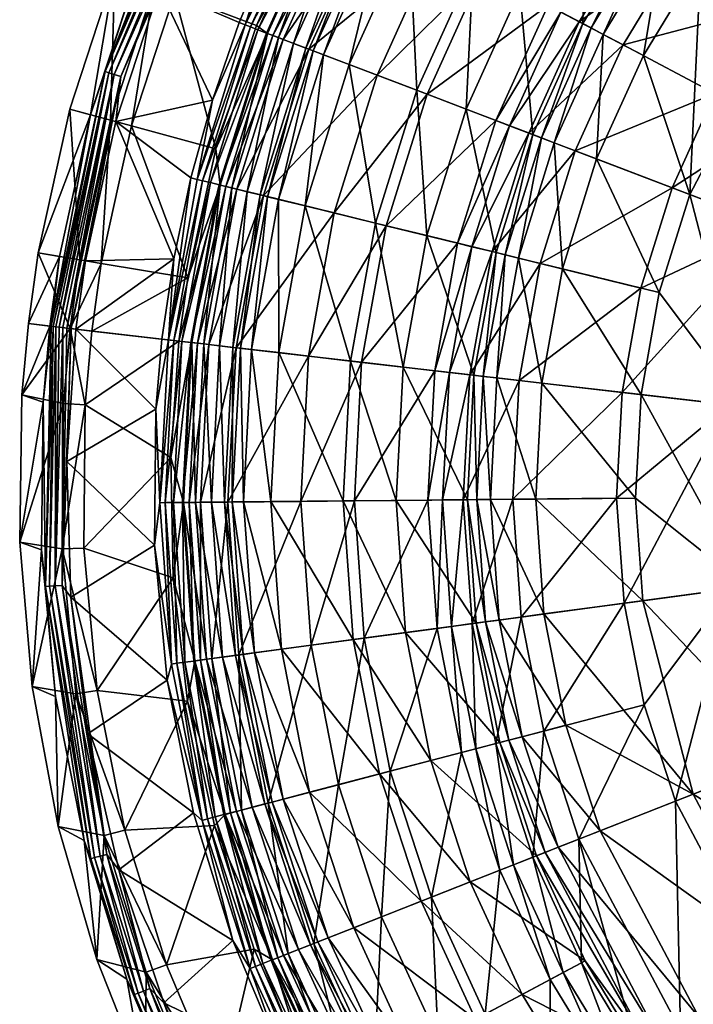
# Model space of a CAD drawing. Header units: centimetres. Extents: x 0 to 20, y -10.6 to 52.4.
# Tile 2 of 256: x 0 to 4.7, y -4.2 to 2.6. Entities that reach past the tile are written whole.
import ezdxf

# ---------------------------------------------------------------- set-up
doc = ezdxf.new("R2010")
doc.units = ezdxf.units.CM
doc.layers.add('2563', color=7, linetype='Continuous', true_color=0xe59ad7)

msp = doc.modelspace()

# ---------------------------------------------------------------- meshes
at = {"layer": '2563', "color": 254, "true_color": 0xcad1ee}
mesh = msp.add_polyface(dxfattribs=at)
corners = [(6.0522, 3.7219, 36.7488), (4.5843, 3.1276, 36.3511), (5.1745, 2.7192, 36.7488), (5.5693, 4.2529, 36.3511), (4.3031, 3.3221, 36.1168), (4.7967, 3.954, 36.1168), (5.3393, 4.5059, 36.1168), (4.6891, 4.0486, 35.9748), (5.2429, 4.6119, 35.9748), (4.1853, 3.4037, 35.9748), (4.6129, 4.1156, 35.8012), (5.1746, 4.6869, 35.8012), (4.1019, 3.4614, 35.8012), (3.6583, 2.7306, 35.8012), (6.3852, 5.5753, 35.8012), (4.8324, 5.0633, 34.2367), (4.2308, 4.4514, 34.2367), (3.9527, 4.6958, 32.653), (4.5833, 5.3372, 32.653), (3.6835, 3.7508, 34.2367), (3.379, 3.9614, 32.653), (3.5744, 5.0283, 29.4426), (4.3172, 5.6298, 27.787), (3.7973, 4.8324, 29.3983), (3.6556, 4.9569, 27.787), (4.4441, 5.4902, 29.3983), (4.1731, 4.5021, 32.5907), (4.7807, 5.12, 32.5907), (3.6204, 3.7945, 32.5907), (4.4476, 4.2609, 34.1548), (5.0265, 4.8497, 34.1548), (4.8179, 3.9354, 35.6767), (5.3583, 4.4849, 35.6767), (4.3792, 3.2695, 35.7893), (5.4015, 4.4375, 35.7893), (4.3264, 3.306, 35.6767), (3.9209, 3.5866, 34.1548), (3.8996, 2.6031, 35.6767), (4.4574, 3.2154, 35.8827), (5.4655, 4.3671, 35.8827), (4.7147, 3.0374, 36.0964), (5.676, 4.1356, 36.0964), (5.2821, 2.6448, 36.4788)]
mesh.append_faces([[corners[k] for k in face] for face in [(0, 1, 2), (1, 0, 3), (3, 4, 1), (3, 5, 4), (6, 7, 5), (7, 6, 8), (5, 9, 4), (9, 5, 7), (5, 3, 6), (8, 10, 7), (10, 8, 11), (7, 12, 9), (12, 7, 10), (13, 9, 12), (14, 15, 11), (11, 16, 10), (16, 11, 15), (15, 17, 16), (17, 15, 18), (10, 19, 12), (19, 10, 16), (20, 16, 17), (18, 21, 17), (22, 23, 24), (25, 26, 23), (26, 25, 27), (28, 23, 26), (27, 29, 26), (29, 27, 30), (30, 31, 29), (31, 30, 32), (33, 31, 32), (33, 32, 34), (29, 35, 36), (35, 29, 31), (31, 33, 35), (26, 36, 28), (36, 26, 29), (37, 36, 35), (34, 38, 33), (38, 34, 39), (39, 40, 38), (40, 39, 41), (41, 42, 40)]], dxfattribs={"color": 254})
mesh = msp.add_polyface(dxfattribs=at)
corners = [(1.9794, 3.6174, 26.274), (2.0193, 3.5963, 26.3006), (2.5776, 4.5159, 26.3006), (1.7344, 3.1169, 26.274), (2.9649, 4.248, 29.4426), (2.2681, 3.4649, 27.8247), (2.4357, 3.3764, 29.4426), (2.809, 4.3558, 27.8247), (2.1991, 3.5014, 27.0169), (2.7448, 4.4002, 27.0169), (1.7557, 2.5215, 27.0169), (2.1573, 3.5234, 26.614), (1.7115, 2.5383, 26.614), (2.7059, 4.4271, 26.614), (2.1024, 3.5524, 26.4172), (2.6548, 4.4625, 26.4172), (2.0526, 3.5788, 26.3341), (2.6085, 4.4945, 26.3341), (1.6535, 2.5604, 26.4172), (1.6008, 2.5805, 26.3341), (1.5657, 2.5939, 26.3006), (2.4178, 4.1408, 25.9981), (2.1642, 3.5198, 26.049), (1.9884, 3.3759, 25.9981), (2.7123, 4.4227, 26.049), (2.237, 3.4814, 26.1181), (2.78, 4.3759, 26.1181), (2.3347, 3.4298, 26.2719), (2.8708, 4.313, 26.2719), (1.7957, 2.5063, 26.1181), (2.4155, 3.3871, 26.5446), (2.946, 4.261, 26.5446), (2.4628, 3.3621, 26.9831), (2.99, 4.2306, 26.9831), (2.5313, 3.3259, 27.787), (3.0538, 4.1865, 27.787), (2.6982, 3.2378, 29.3983), (1.1946, 3.7966, 25.8274), (0.5966, 2.2716, 25.8682), (1.3302, 4.03, 25.8682), (1.4313, 3.9758, 26.0089), (1.3495, 3.7012, 26.0367), (1.8107, 4.522, 26.0367), (0.7063, 2.2379, 26.0089), (1.3547, 4.0169, 25.922), (0.6232, 2.2634, 25.922), (1.389, 3.9985, 25.97), (0.6604, 2.252, 25.97), (1.7344, 3.1169, 26.274), (1.3495, 3.7012, 26.0367), (0.9733, 2.847, 26.0367), (1.9794, 3.6174, 26.274), (1.8107, 4.522, 26.0367), (1.1946, 3.7966, 25.8274), (0.6646, 2.9655, 25.201), (0.804, 2.912, 25.8274), (1.061, 3.8636, 25.201), (1.3121, 3.7131, 25.1314), (0.6646, 2.9655, 25.201), (1.061, 3.8636, 25.201), (0.937, 2.8609, 25.1314), (2.4178, 4.1408, 25.9981), (1.0765, 2.8074, 25.7578), (1.9043, 4.4632, 25.7578), (1.9884, 3.3759, 25.9981), (1.3121, 3.7131, 25.1314), (1.9043, 4.4632, 25.7578), (1.0765, 2.8074, 25.7578)]
mesh.append_faces([[corners[k] for k in face] for face in [(0, 1, 2), (3, 1, 0), (4, 5, 6), (5, 4, 7), (7, 8, 5), (8, 7, 9), (10, 5, 8), (9, 11, 8), (12, 8, 11), (13, 14, 11), (15, 16, 14), (17, 1, 16), (18, 11, 14), (19, 14, 16), (20, 16, 1), (21, 22, 23), (21, 24, 22), (24, 25, 22), (26, 27, 25), (27, 26, 28), (29, 22, 25), (28, 30, 27), (30, 28, 31), (31, 32, 30), (32, 31, 33), (33, 34, 32), (35, 36, 34), (37, 38, 39), (40, 41, 42), (43, 41, 40), (38, 44, 39), (45, 46, 44), (47, 40, 46), (48, 49, 50), (51, 49, 48), (51, 52, 49), (53, 54, 55), (53, 56, 54), (57, 58, 59), (60, 58, 57), (61, 62, 63), (64, 62, 61), (65, 66, 67)]], dxfattribs={"color": 254})
mesh = msp.add_polyface(dxfattribs=at)
corners = [(1.7344, 3.1169, 26.274), (1.5657, 2.5939, 26.3006), (2.0193, 3.5963, 26.3006), (1.5235, 2.6099, 26.274), (1.3383, 2.074, 26.274), (1.2333, 1.5272, 26.3006), (2.1573, 3.5234, 26.614), (1.6535, 2.5604, 26.4172), (1.7115, 2.5383, 26.614), (2.1024, 3.5524, 26.4172), (1.6008, 2.5805, 26.3341), (2.0526, 3.5788, 26.3341), (1.5066, 1.4602, 27.8247), (2.0058, 2.4262, 29.4426), (1.8286, 2.4937, 27.8247), (1.4308, 1.4788, 27.0169), (1.7557, 2.5215, 27.0169), (1.3849, 1.49, 26.614), (1.3246, 1.5048, 26.4172), (1.2699, 1.5182, 26.3341), (1.3633, 1.7375, 25.9981), (1.7188, 2.5356, 26.049), (1.3925, 1.4882, 26.049), (1.6425, 2.59, 25.9981), (2.1642, 3.5198, 26.049), (1.4724, 1.4686, 26.1181), (1.7957, 2.5063, 26.1181), (1.5797, 1.4424, 26.2719), (1.8989, 2.4669, 26.2719), (1.6685, 1.4206, 26.5446), (1.9844, 2.4344, 26.5446), (0.804, 2.912, 25.8274), (0.5966, 2.2716, 25.8682), (1.1946, 3.7966, 25.8274), (0.4968, 1.974, 25.8274), (0.7063, 2.2379, 26.0089), (0.9733, 2.847, 26.0367), (1.3495, 3.7012, 26.0367), (0.6717, 1.9262, 26.0367), (1.3547, 4.0169, 25.922), (0.6232, 2.2634, 25.922), (1.389, 3.9985, 25.97), (0.6604, 2.252, 25.97), (1.4313, 3.9758, 26.0089), (1.3383, 2.074, 26.274), (0.6717, 1.9262, 26.0367), (1.1895, 1.5379, 26.274), (0.9733, 2.847, 26.0367), (1.5235, 2.6099, 26.274), (1.7344, 3.1169, 26.274), (0.4968, 1.974, 25.8274), (0.6646, 2.9655, 25.201), (0.3527, 2.0133, 25.201), (0.804, 2.912, 25.8274), (0.6342, 1.9365, 25.1314), (0.6646, 2.9655, 25.201), (0.937, 2.8609, 25.1314), (0.3527, 2.0133, 25.201), (1.6425, 2.59, 25.9981), (1.0765, 2.8074, 25.7578), (1.9884, 3.3759, 25.9981), (1.3633, 1.7375, 25.9981), (0.7783, 1.8971, 25.7578), (0.937, 2.8609, 25.1314), (0.7783, 1.8971, 25.7578), (0.6342, 1.9365, 25.1314), (1.0765, 2.8074, 25.7578), (1.3121, 3.7131, 25.1314)]
mesh.append_faces([[corners[k] for k in face] for face in [(0, 1, 2), (3, 1, 0), (4, 1, 3), (4, 5, 1), (6, 7, 8), (9, 10, 7), (11, 1, 10), (12, 13, 14), (15, 14, 16), (17, 16, 8), (8, 18, 17), (18, 8, 7), (7, 19, 18), (19, 7, 10), (10, 5, 19), (5, 10, 1), (20, 21, 22), (23, 21, 20), (23, 24, 21), (21, 25, 22), (25, 21, 26), (27, 26, 28), (29, 28, 30), (31, 32, 33), (34, 32, 31), (35, 36, 37), (35, 38, 36), (39, 32, 40), (41, 40, 42), (43, 42, 35), (44, 45, 46), (44, 47, 45), (48, 47, 44), (49, 47, 48), (50, 51, 52), (53, 51, 50), (54, 55, 56), (54, 57, 55), (58, 59, 60), (61, 59, 58), (61, 62, 59), (63, 64, 65), (63, 66, 64), (67, 66, 63)]], dxfattribs={"color": 254})
mesh = msp.add_polyface(dxfattribs=at)
corners = [(5.7863, 2.296, 37.0728), (4.5167, 1.4697, 36.7488), (5.2118, 1.2049, 37.0728), (4.8116, 2.1214, 36.7488), (5.1745, 2.7192, 36.7488), (4.177, 2.4566, 36.3511), (4.5843, 3.1276, 36.3511), (3.846, 1.7252, 36.3511), (3.8746, 2.6163, 36.1168), (4.3031, 3.3221, 36.1168), (3.7479, 2.6833, 35.9748), (4.1853, 3.4037, 35.9748), (3.5264, 1.8469, 36.1168), (3.6583, 2.7306, 35.8012), (3.3925, 1.8979, 35.9748), (3.2978, 1.934, 35.8012), (3.2713, 1.0282, 36.1168), (3.1322, 1.0623, 35.9748), (4.1019, 3.4614, 35.8012), (3.2084, 2.9682, 34.2367), (3.9209, 3.5866, 34.1548), (3.8996, 2.6031, 35.6767), (3.4637, 2.8334, 34.1548), (3.5529, 1.8369, 35.6767), (3.0921, 2.0124, 34.1548), (4.3264, 3.306, 35.6767), (3.9564, 2.5731, 35.7893), (4.3792, 3.2695, 35.7893), (4.0405, 2.5287, 35.8827), (4.4574, 3.2154, 35.8827), (4.3172, 2.3826, 36.0964), (4.7147, 3.0374, 36.0964), (4.6389, 1.4231, 36.4788), (5.2821, 2.6448, 36.4788), (3.9941, 1.6688, 36.0964), (3.7018, 1.7801, 35.8827), (3.6129, 1.814, 35.7893), (5.3132, 1.1663, 36.7931), (5.8755, 2.2343, 36.7931), (3.3612, 1.0062, 35.7893), (3.4536, 0.9836, 35.8827), (3.7574, 0.9092, 36.0964)]
mesh.append_faces([[corners[k] for k in face] for face in [(0, 1, 2), (0, 3, 1), (4, 5, 3), (5, 4, 6), (3, 7, 1), (7, 3, 5), (3, 0, 4), (6, 8, 5), (8, 6, 9), (9, 10, 8), (10, 9, 11), (5, 12, 7), (12, 5, 8), (11, 13, 10), (8, 14, 12), (14, 8, 10), (10, 15, 14), (15, 10, 13), (16, 7, 12), (17, 12, 14), (18, 19, 13), (20, 21, 22), (22, 23, 24), (23, 22, 21), (25, 26, 21), (26, 25, 27), (27, 28, 26), (28, 27, 29), (29, 30, 28), (30, 29, 31), (32, 30, 31), (32, 31, 33), (28, 34, 35), (34, 28, 30), (30, 32, 34), (21, 36, 23), (36, 21, 26), (26, 35, 36), (35, 26, 28), (33, 37, 32), (37, 33, 38), (39, 23, 36), (40, 36, 35), (41, 35, 34)]], dxfattribs={"color": 254})
mesh = msp.add_polyface(dxfattribs=at)
corners = [(3.0337, 1.0864, 35.8012), (3.3925, 1.8979, 35.9748), (3.2978, 1.934, 35.8012), (3.6583, 2.7306, 35.8012), (2.8224, 2.1151, 34.2367), (3.2084, 2.9682, 34.2367), (2.4764, 2.2469, 32.653), (2.8811, 3.1411, 32.653), (2.5395, 1.2074, 34.2367), (2.1799, 1.2954, 32.653), (2.0058, 2.4262, 29.4426), (2.4357, 3.3764, 29.4426), (1.8286, 2.4937, 27.8247), (2.2681, 3.4649, 27.8247), (1.7557, 2.5215, 27.0169), (2.1991, 3.5014, 27.0169), (1.7115, 2.5383, 26.614), (1.6907, 1.4152, 29.4426), (1.9884, 3.3759, 25.9981), (2.1642, 3.5198, 26.049), (1.6425, 2.59, 25.9981), (1.7957, 2.5063, 26.1181), (1.7188, 2.5356, 26.049), (2.237, 3.4814, 26.1181), (1.8989, 2.4669, 26.2719), (2.3347, 3.4298, 26.2719), (1.9844, 2.4344, 26.5446), (2.4155, 3.3871, 26.5446), (2.0344, 2.4153, 26.9831), (2.4628, 3.3621, 26.9831), (2.1068, 2.3877, 27.787), (2.5313, 3.3259, 27.787), (2.2831, 2.3206, 29.3983), (2.6982, 3.2378, 29.3983), (2.7507, 2.1425, 32.5907), (3.1406, 3.0041, 32.5907), (1.7205, 1.4079, 26.9831), (1.7958, 1.3895, 27.787), (1.979, 1.3446, 29.3983), (2.465, 1.2256, 32.5907), (3.0921, 2.0124, 34.1548), (3.4637, 2.8334, 34.1548), (2.8199, 1.1387, 34.1548), (3.2988, 1.0215, 35.6767), (3.5529, 1.8369, 35.6767)]
mesh.append_faces([[corners[k] for k in face] for face in [(0, 1, 2), (3, 4, 2), (4, 3, 5), (5, 6, 4), (6, 5, 7), (2, 8, 0), (8, 2, 4), (4, 9, 8), (9, 4, 6), (7, 10, 6), (10, 7, 11), (11, 12, 10), (12, 11, 13), (13, 14, 12), (15, 16, 14), (6, 17, 9), (17, 6, 10), (18, 19, 20), (19, 21, 22), (23, 24, 21), (24, 23, 25), (25, 26, 24), (26, 25, 27), (27, 28, 26), (28, 27, 29), (29, 30, 28), (30, 29, 31), (31, 32, 30), (32, 31, 33), (33, 34, 32), (34, 33, 35), (36, 26, 28), (37, 28, 30), (30, 38, 37), (38, 30, 32), (32, 39, 38), (39, 32, 34), (35, 40, 34), (40, 35, 41), (34, 42, 39), (42, 34, 40), (40, 43, 42), (43, 40, 44)]], dxfattribs={"color": 254})
mesh = msp.add_polyface(dxfattribs=at)
corners = [(1.1895, 1.5379, 26.274), (1.2333, 1.5272, 26.3006), (1.3383, 2.074, 26.274), (1.0343, 0.4189, 26.3006), (2.0058, 2.4262, 29.4426), (1.5066, 1.4602, 27.8247), (1.6907, 1.4152, 29.4426), (1.3138, 0.3865, 27.8247), (1.8286, 2.4937, 27.8247), (1.4308, 1.4788, 27.0169), (1.2363, 0.3955, 27.0169), (1.7557, 2.5215, 27.0169), (1.3849, 1.49, 26.614), (1.1893, 0.4009, 26.614), (1.1276, 0.4081, 26.4172), (1.3246, 1.5048, 26.4172), (1.0717, 0.4146, 26.3341), (1.2699, 1.5182, 26.3341), (1.3633, 1.7375, 25.9981), (1.3925, 1.4882, 26.049), (1.1685, 0.8474, 25.9981), (1.7957, 2.5063, 26.1181), (1.5797, 1.4424, 26.2719), (1.4724, 1.4686, 26.1181), (1.8989, 2.4669, 26.2719), (1.6685, 1.4206, 26.5446), (1.2788, 0.3906, 26.1181), (1.3885, 0.3779, 26.2719), (1.4794, 0.3673, 26.5446), (1.9844, 2.4344, 26.5446), (1.7205, 1.4079, 26.9831), (1.5325, 0.3612, 26.9831), (2.0344, 2.4153, 26.9831), (1.7958, 1.3895, 27.787), (0.2248, 0.5126, 25.861), (0.4968, 1.974, 25.8274), (0.2825, 0.9945, 25.8274), (0.7063, 2.2379, 26.0089), (0.4613, 0.9648, 26.0367), (0.6717, 1.9262, 26.0367), (0.3633, 0.4966, 26.0219), (0.333, 0.5001, 26.0031), (0.6604, 2.252, 25.97), (0.3048, 0.5033, 25.9804), (0.2794, 0.5063, 25.9542), (0.6232, 2.2634, 25.922), (0.2573, 0.5088, 25.9251), (0.239, 0.511, 25.8938), (0.5966, 2.2716, 25.8682), (1.0709, 0.9775, 26.274), (0.6717, 1.9262, 26.0367), (0.4613, 0.9648, 26.0367), (1.1895, 1.5379, 26.274), (0.4968, 1.974, 25.8274), (0.1351, 1.019, 25.201), (0.2825, 0.9945, 25.8274), (0.3527, 2.0133, 25.201), (0.423, 0.9712, 25.1314), (0.3527, 2.0133, 25.201), (0.6342, 1.9365, 25.1314), (0.1351, 1.019, 25.201), (0.7783, 1.8971, 25.7578), (1.1685, 0.8474, 25.9981), (0.5703, 0.9467, 25.7578), (1.3633, 1.7375, 25.9981), (0.6342, 1.9365, 25.1314), (0.5703, 0.9467, 25.7578), (0.423, 0.9712, 25.1314), (0.7783, 1.8971, 25.7578)]
mesh.append_faces([[corners[k] for k in face] for face in [(0, 1, 2), (0, 3, 1), (4, 5, 6), (7, 6, 5), (8, 9, 5), (10, 5, 9), (11, 12, 9), (13, 9, 12), (14, 12, 15), (16, 15, 17), (3, 17, 1), (18, 19, 20), (21, 22, 23), (24, 25, 22), (26, 19, 23), (27, 23, 22), (28, 22, 25), (29, 30, 25), (31, 25, 30), (32, 33, 30), (34, 35, 36), (37, 38, 39), (37, 40, 38), (37, 41, 40), (42, 41, 37), (42, 43, 41), (42, 44, 43), (45, 44, 42), (45, 46, 44), (45, 47, 46), (48, 47, 45), (48, 34, 47), (35, 34, 48), (49, 50, 51), (52, 50, 49), (53, 54, 55), (53, 56, 54), (57, 58, 59), (57, 60, 58), (61, 62, 63), (62, 61, 64), (65, 66, 67), (65, 68, 66)]], dxfattribs={"color": 254})
mesh = msp.add_polyface(dxfattribs=at)
corners = [(3.1186, 0.1776, 36.1168), (3.6035, 0.9469, 36.3511), (3.2713, 1.0282, 36.1168), (3.5264, 1.8469, 36.1168), (3.1322, 1.0623, 35.9748), (3.3925, 1.8979, 35.9748), (3.0337, 1.0864, 35.8012), (2.9763, 0.194, 35.9748), (2.8755, 0.2057, 35.8012), (2.3702, 0.2642, 34.2367), (2.5395, 1.2074, 34.2367), (2.0024, 0.3068, 32.653), (2.1799, 1.2954, 32.653), (1.5021, 0.3647, 29.4426), (3.4583, 0.1382, 36.3511), (3.0729, -0.6855, 36.1168), (3.4149, -0.6822, 36.3511), (2.9297, -0.6868, 35.9748), (2.8283, -0.6878, 35.8012), (2.3196, -0.6927, 34.2367), (1.9494, -0.6962, 32.653), (1.979, 1.3446, 29.3983), (2.2939, 0.273, 32.5907), (1.7969, 0.3306, 29.3983), (2.465, 1.2256, 32.5907), (2.6569, 0.231, 34.1548), (2.8199, 1.1387, 34.1548), (3.1467, 0.1743, 35.6767), (3.2988, 1.0215, 35.6767), (3.2105, 0.1669, 35.7893), (3.3612, 1.0062, 35.7893), (3.305, 0.156, 35.8827), (3.4536, 0.9836, 35.8827), (2.2428, -0.6934, 32.5907), (1.7425, -0.6982, 29.3983), (2.6082, -0.6899, 34.1548), (3.1012, -0.6852, 35.6767), (3.1654, -0.6846, 35.7893), (3.2605, -0.6837, 35.8827), (3.5734, -0.6807, 36.0964)]
mesh.append_faces([[corners[k] for k in face] for face in [(0, 1, 2), (3, 4, 2), (5, 6, 4), (2, 7, 0), (7, 2, 4), (4, 8, 7), (8, 4, 6), (6, 9, 8), (9, 6, 10), (10, 11, 9), (11, 10, 12), (12, 13, 11), (14, 15, 16), (15, 14, 0), (0, 17, 15), (17, 0, 7), (7, 18, 17), (18, 7, 8), (8, 19, 18), (19, 8, 9), (9, 20, 19), (20, 9, 11), (21, 22, 23), (22, 21, 24), (24, 25, 22), (25, 24, 26), (26, 27, 25), (27, 26, 28), (28, 29, 27), (29, 28, 30), (30, 31, 29), (31, 30, 32), (23, 33, 34), (33, 23, 22), (22, 35, 33), (35, 22, 25), (25, 36, 35), (36, 25, 27), (27, 37, 36), (37, 27, 29), (29, 38, 37), (38, 29, 31), (31, 39, 38)]], dxfattribs={"color": 254})
mesh = msp.add_polyface(dxfattribs=at)
corners = [(5.6919, 1.022, 37.2785), (5.3778, -0.084, 37.2513), (5.4205, -0.089, 37.2785), (5.6517, 1.0373, 37.2513), (5.2856, -0.0733, 37.213), (5.565, 1.0703, 37.213), (4.9102, -0.0299, 37.0728), (5.2118, 1.2049, 37.0728), (4.1712, 0.0557, 36.7488), (4.3006, 0.7762, 36.7488), (4.5167, 1.4697, 36.7488), (3.6035, 0.9469, 36.3511), (3.846, 1.7252, 36.3511), (3.4583, 0.1382, 36.3511), (3.2713, 1.0282, 36.1168), (3.1186, 0.1776, 36.1168), (5.4697, -1.2273, 37.3152), (5.5209, -0.1006, 37.4179), (5.4594, -0.0935, 37.3152), (5.4309, -1.2325, 37.2785), (5.3882, -1.2383, 37.2513), (5.2963, -1.2506, 37.213), (4.9217, -1.3009, 37.0728), (3.4149, -0.6822, 36.3511), (4.1326, -0.6753, 36.7488), (3.5529, 1.8369, 35.6767), (3.3612, 1.0062, 35.7893), (3.2988, 1.0215, 35.6767), (3.6129, 1.814, 35.7893), (3.4536, 0.9836, 35.8827), (3.7018, 1.7801, 35.8827), (3.7574, 0.9092, 36.0964), (3.9941, 1.6688, 36.0964), (4.4277, 0.7451, 36.4788), (4.6389, 1.4231, 36.4788), (5.0179, -0.0423, 36.7931), (5.3132, 1.1663, 36.7931), (4.3012, 0.0406, 36.4788), (3.6157, 0.12, 36.0964), (3.305, 0.156, 35.8827), (5.3849, -0.0848, 36.9301), (5.6584, 1.0347, 36.9301), (5.5167, -0.1001, 36.9859), (3.5734, -0.6807, 36.0964), (4.2634, -0.6741, 36.4788), (5.0292, -1.2865, 36.7931), (5.3954, -1.2373, 36.9301), (5.5269, -1.2196, 36.9859)]
mesh.append_faces([[corners[k] for k in face] for face in [(0, 1, 2), (3, 4, 1), (4, 3, 5), (5, 6, 4), (6, 5, 7), (7, 8, 6), (7, 9, 8), (10, 11, 9), (11, 10, 12), (9, 13, 8), (13, 9, 11), (9, 7, 10), (12, 14, 11), (11, 15, 13), (16, 17, 18), (19, 18, 2), (20, 2, 1), (21, 1, 4), (22, 4, 6), (8, 23, 24), (23, 8, 13), (24, 6, 8), (25, 26, 27), (28, 29, 26), (30, 31, 29), (32, 33, 31), (33, 32, 34), (35, 33, 34), (35, 34, 36), (31, 37, 38), (37, 31, 33), (33, 35, 37), (29, 38, 39), (38, 29, 31), (36, 40, 35), (40, 36, 41), (41, 42, 40), (43, 39, 38), (38, 44, 43), (44, 38, 37), (45, 37, 35), (46, 35, 40), (47, 40, 42)]], dxfattribs={"color": 254})
mesh = msp.add_polyface(dxfattribs=at)
corners = [(1.0709, 0.9775, 26.274), (1.0343, 0.4189, 26.3006), (1.1895, 1.5379, 26.274), (1.5021, 0.3647, 29.4426), (2.1799, 1.2954, 32.653), (1.6907, 1.4152, 29.4426), (1.3138, 0.3865, 27.8247), (1.5066, 1.4602, 27.8247), (1.2363, 0.3955, 27.0169), (1.4308, 1.4788, 27.0169), (1.1893, 0.4009, 26.614), (1.3849, 1.49, 26.614), (1.1276, 0.4081, 26.4172), (1.3246, 1.5048, 26.4172), (1.0717, 0.4146, 26.3341), (1.2699, 1.5182, 26.3341), (2.0024, 0.3068, 32.653), (1.4457, -0.701, 29.4426), (1.9494, -0.6962, 32.653), (1.2562, -0.7029, 27.8247), (1.1782, -0.7036, 27.0169), (1.1309, -0.7041, 26.614), (1.0688, -0.7046, 26.4172), (1.0124, -0.7052, 26.3341), (1.197, 0.4, 26.049), (1.0504, -0.3928, 25.9981), (1.1069, 0.4105, 25.9981), (1.1386, -0.704, 26.049), (1.3925, 1.4882, 26.049), (1.1685, 0.8474, 25.9981), (1.2788, 0.3906, 26.1181), (1.4724, 1.4686, 26.1181), (1.3885, 0.3779, 26.2719), (1.5797, 1.4424, 26.2719), (1.4794, 0.3673, 26.5446), (1.6685, 1.4206, 26.5446), (1.5325, 0.3612, 26.9831), (1.7205, 1.4079, 26.9831), (1.6095, 0.3523, 27.787), (1.7958, 1.3895, 27.787), (1.7969, 0.3306, 29.3983), (1.979, 1.3446, 29.3983), (1.2209, -0.7032, 26.1181), (1.3314, -0.7021, 26.2719), (1.4229, -0.7013, 26.5446), (1.4763, -0.7007, 26.9831), (1.5538, -0.7, 27.787), (1.7425, -0.6982, 29.3983)]
mesh.append_faces([[corners[k] for k in face] for face in [(0, 1, 2), (3, 4, 5), (5, 6, 3), (7, 8, 6), (9, 10, 8), (11, 12, 10), (13, 14, 12), (15, 1, 14), (16, 17, 18), (17, 16, 3), (3, 19, 17), (19, 3, 6), (6, 20, 19), (20, 6, 8), (8, 21, 20), (21, 8, 10), (10, 22, 21), (22, 10, 12), (23, 12, 14), (24, 25, 26), (27, 25, 24), (26, 28, 24), (29, 28, 26), (28, 30, 24), (31, 32, 30), (33, 34, 32), (35, 36, 34), (37, 38, 36), (38, 37, 39), (39, 40, 38), (40, 39, 41), (24, 42, 27), (42, 24, 30), (30, 43, 42), (43, 30, 32), (32, 44, 43), (44, 32, 34), (34, 45, 44), (45, 34, 36), (36, 46, 45), (46, 36, 38), (38, 47, 46), (47, 38, 40)]], dxfattribs={"color": 254})
mesh = msp.add_polyface(dxfattribs=at)
corners = [(0.3948, 0.4929, 26.0367), (0.9465, -0.0603, 26.274), (0.9895, 0.4241, 26.274), (0.3327, -0.422, 26.0367), (0.9372, -0.9983, 26.274), (0.9895, 0.4241, 26.274), (1.0343, 0.4189, 26.3006), (1.0709, 0.9775, 26.274), (0.9465, -0.0603, 26.274), (0.9748, -0.7055, 26.3006), (1.1276, 0.4081, 26.4172), (1.0124, -0.7052, 26.3341), (1.0688, -0.7046, 26.4172), (1.0717, 0.4146, 26.3341), (0.3633, 0.4966, 26.0219), (0.3327, -0.422, 26.0367), (0.3948, 0.4929, 26.0367), (0.1681, -0.0123, 25.8274), (0.2248, 0.5126, 25.861), (0.2148, 0.5138, 25.8274), (0.1848, -1.2848, 25.8682), (0.239, 0.511, 25.8938), (0.2126, -1.2829, 25.922), (0.2573, 0.5088, 25.9251), (0.2515, -1.2803, 25.97), (0.2794, 0.5063, 25.9542), (0.3048, 0.5033, 25.9804), (0.2993, -1.2771, 26.0089), (0.333, 0.5001, 26.0031), (0.4613, 0.9648, 26.0367), (0.3633, 0.4966, 26.0219), (0.3948, 0.4929, 26.0367), (0.2248, 0.5126, 25.861), (0.2825, 0.9945, 25.8274), (0.2148, 0.5138, 25.8274), (0.3562, 0.4974, 25.1314), (0.0218, 0.0401, 25.201), (0.0664, 0.5309, 25.201), (0.3103, -0.0211, 25.1314), (0.0064, -0.9776, 25.201), (0.0218, 0.0401, 25.201), (0.2148, 0.5138, 25.8274), (0.0664, 0.5309, 25.201), (0.1681, -0.0123, 25.8274), (0.0064, -0.9776, 25.201), (0.4594, -0.0303, 25.7578), (0.3562, 0.4974, 25.1314), (0.5046, 0.4802, 25.7578), (0.3103, -0.0211, 25.1314), (0.3003, -1.025, 25.1314), (1.1069, 0.4105, 25.9981), (0.4594, -0.0303, 25.7578), (0.5046, 0.4802, 25.7578), (1.0504, -0.3928, 25.9981), (0.4496, -1.0187, 25.7578), (1.0709, 0.9775, 26.274), (0.3948, 0.4929, 26.0367), (0.9895, 0.4241, 26.274), (0.4613, 0.9648, 26.0367), (0.2825, 0.9945, 25.8274), (0.0664, 0.5309, 25.201), (0.2148, 0.5138, 25.8274), (0.1351, 1.019, 25.201), (0.1351, 1.019, 25.201), (0.3562, 0.4974, 25.1314), (0.0664, 0.5309, 25.201), (0.423, 0.9712, 25.1314), (0.5046, 0.4802, 25.7578), (1.1685, 0.8474, 25.9981), (1.1069, 0.4105, 25.9981), (0.5703, 0.9467, 25.7578), (0.3562, 0.4974, 25.1314), (0.5703, 0.9467, 25.7578), (0.5046, 0.4802, 25.7578), (0.423, 0.9712, 25.1314)]
mesh.append_faces([[corners[k] for k in face] for face in [(0, 1, 2), (1, 3, 4), (1, 0, 3), (5, 6, 7), (8, 6, 5), (8, 9, 6), (10, 11, 12), (13, 9, 11), (9, 13, 6), (14, 15, 16), (17, 18, 19), (20, 18, 17), (20, 21, 18), (22, 23, 21), (24, 25, 23), (24, 26, 25), (27, 28, 26), (27, 14, 28), (27, 15, 14), (29, 30, 31), (32, 33, 34), (35, 36, 37), (38, 36, 35), (38, 39, 36), (40, 41, 42), (40, 43, 41), (44, 43, 40), (45, 46, 47), (45, 48, 46), (45, 49, 48), (50, 51, 52), (51, 53, 54), (51, 50, 53), (55, 56, 57), (55, 58, 56), (59, 60, 61), (59, 62, 60), (63, 64, 65), (64, 63, 66), (67, 68, 69), (70, 68, 67), (71, 72, 73), (74, 72, 71)]], dxfattribs={"color": 254})
mesh = msp.add_polyface(dxfattribs=at)
corners = [(0.9372, -0.9983, 26.274), (0.3589, -1.3579, 26.0367), (1.0248, -1.9323, 26.274), (0.3327, -0.422, 26.0367), (0.9372, -0.9983, 26.274), (0.9748, -0.7055, 26.3006), (0.9465, -0.0603, 26.274), (1.0547, -1.82, 26.3006), (1.9494, -0.6962, 32.653), (1.5214, -1.7573, 29.4426), (2.0206, -1.6903, 32.653), (1.4457, -0.701, 29.4426), (1.3335, -1.7826, 27.8247), (1.2562, -0.7029, 27.8247), (1.2562, -1.7929, 27.0169), (1.1782, -0.7036, 27.0169), (1.2093, -1.7992, 26.614), (1.1309, -0.7041, 26.614), (1.1478, -1.8075, 26.4172), (1.0688, -0.7046, 26.4172), (1.0919, -1.815, 26.3341), (1.0124, -0.7052, 26.3341), (0.1848, -1.2848, 25.8682), (0.1681, -0.0123, 25.8274), (0.158, -1.0309, 25.8274), (0.2126, -1.2829, 25.922), (0.239, 0.511, 25.8938), (0.2515, -1.2803, 25.97), (0.2573, 0.5088, 25.9251), (0.2993, -1.2771, 26.0089), (0.3048, 0.5033, 25.9804), (0.3589, -1.3579, 26.0367), (0.3327, -0.422, 26.0367), (1.1386, -0.704, 26.049), (1.068, -1.2249, 25.9981), (1.0504, -0.3928, 25.9981), (1.217, -1.7982, 26.049), (1.2986, -1.7873, 26.1181), (1.2209, -0.7032, 26.1181), (1.4081, -1.7726, 26.2719), (1.3314, -0.7021, 26.2719), (1.4987, -1.7604, 26.5446), (1.4229, -0.7013, 26.5446), (1.5517, -1.7533, 26.9831), (1.4763, -0.7007, 26.9831), (1.6285, -1.743, 27.787), (1.5538, -0.7, 27.787), (1.8155, -1.7179, 29.3983), (1.7425, -0.6982, 29.3983), (0.3003, -1.025, 25.1314), (0.0064, -0.9776, 25.201), (0.3103, -0.0211, 25.1314), (0.0925, -1.9759, 25.201), (0.0064, -0.9776, 25.201), (0.158, -1.0309, 25.8274), (0.1681, -0.0123, 25.8274), (0.0925, -1.9759, 25.201), (0.4496, -1.0187, 25.7578), (0.3003, -1.025, 25.1314), (0.4594, -0.0303, 25.7578), (0.5419, -2.0029, 25.7578), (0.4496, -1.0187, 25.7578), (1.068, -1.2249, 25.9981), (0.5419, -2.0029, 25.7578), (1.0504, -0.3928, 25.9981)]
mesh.append_faces([[corners[k] for k in face] for face in [(0, 1, 2), (0, 3, 1), (4, 5, 6), (4, 7, 5), (8, 9, 10), (9, 8, 11), (11, 12, 9), (12, 11, 13), (13, 14, 12), (14, 13, 15), (15, 16, 14), (16, 15, 17), (17, 18, 16), (18, 17, 19), (19, 20, 18), (20, 19, 21), (7, 21, 5), (22, 23, 24), (25, 26, 22), (27, 28, 25), (29, 30, 27), (29, 31, 32), (33, 34, 35), (36, 34, 33), (33, 37, 36), (37, 33, 38), (38, 39, 37), (39, 38, 40), (40, 41, 39), (41, 40, 42), (42, 43, 41), (43, 42, 44), (44, 45, 43), (45, 44, 46), (46, 47, 45), (47, 46, 48), (49, 50, 51), (49, 52, 50), (53, 54, 55), (56, 54, 53), (57, 58, 59), (60, 58, 57), (61, 62, 63), (61, 64, 62)]], dxfattribs={"color": 254})
mesh = msp.add_polyface(dxfattribs=at)
corners = [(5.4205, -0.089, 37.2785), (5.3882, -1.2383, 37.2513), (5.4309, -1.2325, 37.2785), (5.3778, -0.084, 37.2513), (5.2963, -1.2506, 37.213), (5.2856, -0.0733, 37.213), (4.9217, -1.3009, 37.0728), (4.9102, -0.0299, 37.0728), (4.1845, -1.3999, 36.7488), (4.1326, -0.6753, 36.7488), (3.4731, -1.4953, 36.3511), (3.4149, -0.6822, 36.3511), (5.5834, -2.3561, 37.213), (5.2316, -2.4944, 37.0728), (4.5394, -2.7667, 36.7488), (4.3227, -2.1017, 36.7488), (3.6283, -2.283, 36.3511), (3.8715, -3.0293, 36.3511), (3.2974, -2.3694, 36.1168), (3.5532, -3.1545, 36.1168), (3.2605, -0.6837, 35.8827), (3.6302, -1.4743, 36.0964), (3.3201, -1.5159, 35.8827), (3.5734, -0.6807, 36.0964), (5.0292, -1.2865, 36.7931), (4.2634, -0.6741, 36.4788), (4.3012, 0.0406, 36.4788), (4.3141, -1.3824, 36.4788), (5.0179, -0.0423, 36.7931), (5.3954, -1.2373, 36.9301), (3.2259, -1.5285, 35.7893), (3.4789, -2.322, 35.8827), (3.3869, -2.3461, 35.7893), (3.7816, -2.243, 36.0964), (4.6611, -2.7188, 36.4788), (5.3326, -2.4547, 36.7931), (4.019, -2.9713, 36.0964), (3.7278, -3.0858, 35.8827), (3.3248, -2.3623, 35.6767), (3.6393, -3.1206, 35.7893), (3.5796, -3.1441, 35.6767), (5.6764, -2.3195, 36.9301)]
mesh.append_faces([[corners[k] for k in face] for face in [(0, 1, 2), (3, 4, 1), (5, 6, 4), (7, 8, 6), (7, 9, 8), (9, 10, 8), (10, 9, 11), (12, 1, 4), (4, 13, 12), (13, 4, 6), (6, 14, 13), (6, 15, 14), (8, 16, 15), (16, 8, 10), (15, 17, 14), (17, 15, 16), (15, 6, 8), (10, 18, 16), (16, 19, 17), (19, 16, 18), (20, 21, 22), (21, 20, 23), (24, 25, 26), (23, 27, 21), (27, 23, 25), (25, 24, 27), (28, 29, 24), (30, 31, 32), (31, 30, 22), (22, 33, 31), (33, 22, 21), (34, 33, 21), (34, 21, 27), (27, 35, 34), (35, 27, 24), (31, 36, 37), (36, 31, 33), (33, 34, 36), (38, 39, 40), (39, 38, 32), (32, 37, 39), (37, 32, 31), (24, 41, 35), (41, 24, 29)]], dxfattribs={"color": 254})
mesh = msp.add_polyface(dxfattribs=at)
corners = [(1.0248, -1.9323, 26.274), (0.4782, -2.3021, 26.0367), (1.2072, -2.8473, 26.274), (0.3589, -1.3579, 26.0367), (1.0248, -1.9323, 26.274), (1.0547, -1.82, 26.3006), (0.9372, -0.9983, 26.274), (1.2673, -2.8996, 26.3006), (1.0124, -0.7052, 26.3341), (1.0919, -1.815, 26.3341), (1.7229, -2.7806, 29.4426), (2.0206, -1.6903, 32.653), (1.5214, -1.7573, 29.4426), (1.5395, -2.8285, 27.8247), (1.3335, -1.7826, 27.8247), (1.464, -2.8482, 27.0169), (1.2562, -1.7929, 27.0169), (1.4182, -2.8601, 26.614), (1.2093, -1.7992, 26.614), (1.3582, -2.8758, 26.4172), (1.1478, -1.8075, 26.4172), (1.3036, -2.8901, 26.3341), (0.1848, -1.2848, 25.8682), (0.4512, -3.0389, 25.8274), (0.4972, -3.1643, 25.8682), (0.2531, -2.0452, 25.8274), (0.158, -1.0309, 25.8274), (0.6081, -3.1346, 26.0089), (0.3589, -1.3579, 26.0367), (0.2993, -1.2771, 26.0089), (0.4782, -2.3021, 26.0367), (0.2126, -1.2829, 25.922), (0.5241, -3.1571, 25.922), (0.2515, -1.2803, 25.97), (0.5617, -3.1471, 25.97), (1.217, -1.7982, 26.049), (1.1669, -2.0763, 25.9981), (1.068, -1.2249, 25.9981), (1.4258, -2.8582, 26.049), (1.5054, -2.8374, 26.1181), (1.2986, -1.7873, 26.1181), (1.6123, -2.8095, 26.2719), (1.4081, -1.7726, 26.2719), (1.7008, -2.7864, 26.5446), (1.4987, -1.7604, 26.5446), (1.7525, -2.7729, 26.9831), (1.5517, -1.7533, 26.9831), (1.8275, -2.7533, 27.787), (1.6285, -1.743, 27.787), (2.01, -2.7056, 29.3983), (1.8155, -1.7179, 29.3983), (0.3941, -2.0246, 25.1314), (0.0925, -1.9759, 25.201), (0.3003, -1.025, 25.1314), (0.2732, -2.9408, 25.201), (0.0925, -1.9759, 25.201), (0.2531, -2.0452, 25.8274), (0.158, -1.0309, 25.8274), (0.2732, -2.9408, 25.201), (0.5419, -2.0029, 25.7578), (0.3941, -2.0246, 25.1314), (0.3003, -1.025, 25.1314), (0.7341, -2.9672, 25.7578), (0.5419, -2.0029, 25.7578), (1.1669, -2.0763, 25.9981), (0.7341, -2.9672, 25.7578), (1.068, -1.2249, 25.9981)]
mesh.append_faces([[corners[k] for k in face] for face in [(0, 1, 2), (0, 3, 1), (4, 5, 6), (4, 7, 5), (8, 5, 9), (10, 11, 12), (12, 13, 10), (13, 12, 14), (14, 15, 13), (15, 14, 16), (17, 16, 18), (19, 18, 20), (21, 20, 9), (7, 9, 5), (22, 23, 24), (22, 25, 23), (22, 26, 25), (27, 28, 29), (27, 30, 28), (24, 31, 22), (32, 33, 31), (34, 29, 33), (35, 36, 37), (38, 36, 35), (39, 35, 40), (40, 41, 39), (41, 40, 42), (42, 43, 41), (43, 42, 44), (44, 45, 43), (45, 44, 46), (46, 47, 45), (47, 46, 48), (48, 49, 47), (49, 48, 50), (51, 52, 53), (51, 54, 52), (55, 56, 57), (58, 56, 55), (59, 60, 61), (62, 60, 59), (63, 64, 65), (63, 66, 64)]], dxfattribs={"color": 254})
mesh = msp.add_polyface(dxfattribs=at)
corners = [(3.4149, -0.6822, 36.3511), (3.1342, -1.5408, 36.1168), (3.4731, -1.4953, 36.3511), (3.0729, -0.6855, 36.1168), (2.9922, -1.5599, 35.9748), (2.9297, -0.6868, 35.9748), (2.8917, -1.5734, 35.8012), (2.8283, -0.6878, 35.8012), (3.2974, -2.3694, 36.1168), (3.1587, -2.4056, 35.9748), (3.0606, -2.4313, 35.8012), (3.4199, -3.2069, 35.9748), (3.3255, -3.244, 35.8012), (2.3875, -1.6411, 34.2367), (2.3196, -0.6927, 34.2367), (2.0206, -1.6903, 32.653), (1.9494, -0.6962, 32.653), (2.5684, -2.5598, 34.2367), (2.8521, -3.4302, 34.2367), (2.2102, -2.6533, 32.653), (1.7229, -2.7806, 29.4426), (1.7425, -0.6982, 29.3983), (2.3114, -1.6513, 32.5907), (1.8155, -1.7179, 29.3983), (2.2428, -0.6934, 32.5907), (2.4942, -2.5792, 32.5907), (2.01, -2.7056, 29.3983), (2.6735, -1.6027, 34.1548), (2.6082, -0.6899, 34.1548), (3.1622, -1.5371, 35.6767), (3.1012, -0.6852, 35.6767), (2.8477, -2.4869, 34.1548), (3.1207, -3.3246, 34.1548), (3.3248, -2.3623, 35.6767), (3.5796, -3.1441, 35.6767), (3.2259, -1.5285, 35.7893), (3.1654, -0.6846, 35.7893), (3.3201, -1.5159, 35.8827), (3.2605, -0.6837, 35.8827), (3.3869, -2.3461, 35.7893)]
mesh.append_faces([[corners[k] for k in face] for face in [(0, 1, 2), (1, 0, 3), (3, 4, 1), (4, 3, 5), (5, 6, 4), (6, 5, 7), (8, 2, 1), (1, 9, 8), (9, 1, 4), (4, 10, 9), (10, 4, 6), (11, 8, 9), (12, 9, 10), (7, 13, 6), (13, 7, 14), (14, 15, 13), (15, 14, 16), (6, 17, 10), (17, 6, 13), (18, 10, 17), (13, 19, 17), (19, 13, 15), (15, 20, 19), (21, 22, 23), (22, 21, 24), (23, 25, 26), (25, 23, 22), (24, 27, 22), (27, 24, 28), (28, 29, 27), (29, 28, 30), (22, 31, 25), (31, 22, 27), (32, 25, 31), (27, 33, 31), (33, 27, 29), (34, 31, 33), (30, 35, 29), (35, 30, 36), (36, 37, 35), (37, 36, 38), (29, 39, 33), (39, 29, 35)]], dxfattribs={"color": 254})
mesh = msp.add_polyface(dxfattribs=at)
corners = [(1.2072, -2.8473, 26.274), (0.6928, -3.2407, 26.0367), (1.4793, -3.7296, 26.274), (0.4782, -2.3021, 26.0367), (1.2072, -2.8473, 26.274), (1.2673, -2.8996, 26.3006), (1.0248, -1.9323, 26.274), (1.4793, -3.7296, 26.274), (1.6006, -3.9224, 26.3006), (1.7229, -2.7806, 29.4426), (1.8624, -3.8194, 27.8247), (2.0388, -3.75, 29.4426), (1.5395, -2.8285, 27.8247), (1.7898, -3.848, 27.0169), (1.464, -2.8482, 27.0169), (1.2562, -1.7929, 27.0169), (1.4182, -2.8601, 26.614), (1.7458, -3.8653, 26.614), (1.2093, -1.7992, 26.614), (1.3582, -2.8758, 26.4172), (1.1478, -1.8075, 26.4172), (1.3036, -2.8901, 26.3341), (1.0919, -1.815, 26.3341), (1.688, -3.888, 26.4172), (1.6356, -3.9086, 26.3341), (0.4972, -3.1643, 25.8682), (0.4512, -3.0389, 25.8274), (0.7466, -3.997, 25.8274), (0.6081, -3.1346, 26.0089), (0.6928, -3.2407, 26.0367), (0.4782, -2.3021, 26.0367), (0.907, -4.0619, 26.0089), (0.7996, -4.1026, 25.8682), (0.5241, -3.1571, 25.922), (0.8256, -4.0927, 25.922), (0.5617, -3.1471, 25.97), (0.8621, -4.0789, 25.97), (0.2126, -1.2829, 25.922), (0.2515, -1.2803, 25.97), (0.2993, -1.2771, 26.0089), (1.4258, -2.8582, 26.049), (1.3523, -2.9353, 25.9981), (1.1669, -2.0763, 25.9981), (1.7531, -3.8624, 26.049), (1.217, -1.7982, 26.049), (1.5054, -2.8374, 26.1181), (1.8296, -3.8323, 26.1181), (1.9325, -3.7919, 26.2719), (1.6123, -2.8095, 26.2719), (2.0176, -3.7584, 26.5446), (1.7008, -2.7864, 26.5446), (2.0673, -3.7388, 26.9831), (1.7525, -2.7729, 26.9831), (0.5893, -3.0039, 25.1314), (0.2732, -2.9408, 25.201), (0.3941, -2.0246, 25.1314), (0.5398, -3.8603, 25.201), (0.2732, -2.9408, 25.201), (0.4512, -3.0389, 25.8274), (0.2531, -2.0452, 25.8274), (0.5398, -3.8603, 25.201), (0.7341, -2.9672, 25.7578), (0.5893, -3.0039, 25.1314), (0.3941, -2.0246, 25.1314), (1.0208, -3.897, 25.7578), (0.7341, -2.9672, 25.7578), (1.3523, -2.9353, 25.9981), (1.0208, -3.897, 25.7578), (1.1669, -2.0763, 25.9981)]
mesh.append_faces([[corners[k] for k in face] for face in [(0, 1, 2), (0, 3, 1), (4, 5, 6), (7, 5, 4), (7, 8, 5), (9, 10, 11), (10, 9, 12), (12, 13, 10), (13, 12, 14), (15, 16, 14), (17, 14, 16), (18, 19, 16), (20, 21, 19), (22, 5, 21), (23, 16, 19), (24, 19, 21), (8, 21, 5), (25, 26, 27), (28, 29, 30), (31, 29, 28), (32, 33, 25), (34, 35, 33), (36, 28, 35), (37, 25, 33), (38, 33, 35), (39, 35, 28), (40, 41, 42), (43, 41, 40), (44, 45, 40), (46, 40, 45), (45, 47, 46), (47, 45, 48), (48, 49, 47), (49, 48, 50), (51, 50, 52), (53, 54, 55), (53, 56, 54), (57, 58, 59), (60, 58, 57), (61, 62, 63), (64, 62, 61), (65, 66, 67), (65, 68, 66)]], dxfattribs={"color": 254})
mesh = msp.add_polyface(dxfattribs=at)
corners = [(3.2974, -2.3694, 36.1168), (3.4199, -3.2069, 35.9748), (3.5532, -3.1545, 36.1168), (3.1587, -2.4056, 35.9748), (3.3255, -3.244, 35.8012), (5.2316, -2.4944, 37.0728), (5.1647, -3.9433, 36.7488), (5.7777, -3.5219, 37.0728), (4.5394, -2.7667, 36.7488), (4.5733, -4.3499, 36.3511), (3.8715, -3.0293, 36.3511), (4.2915, -4.5437, 36.1168), (3.8894, -3.8824, 36.1168), (3.763, -3.9499, 35.9748), (4.1734, -4.6248, 35.9748), (3.6736, -3.9977, 35.8012), (4.0899, -4.6823, 35.8012), (5.4691, -5.3981, 36.3511), (3.2248, -4.2374, 34.2367), (3.6707, -4.9705, 34.2367), (3.3656, -5.1802, 32.653), (2.8982, -4.4118, 32.653), (3.6074, -5.014, 32.5907), (2.7157, -4.5092, 29.3983), (3.1571, -4.2735, 32.5907), (2.8477, -2.4869, 34.1548), (3.5796, -3.1441, 35.6767), (3.1207, -3.3246, 34.1548), (3.9085, -4.807, 34.1548), (3.4794, -4.1014, 34.1548), (3.9143, -3.8691, 35.6767), (4.3677, -4.4913, 35.7893), (3.6393, -3.1206, 35.7893), (4.3148, -4.5276, 35.6767), (4.4461, -4.4374, 35.8827), (3.7278, -3.0858, 35.8827), (4.7039, -4.2601, 36.0964), (4.019, -2.9713, 36.0964), (5.2725, -3.8692, 36.4788), (4.6611, -2.7188, 36.4788), (5.8671, -3.4605, 36.7931), (5.3326, -2.4547, 36.7931), (5.5781, -5.2831, 36.0964), (6.0528, -4.7824, 36.4788)]
mesh.append_faces([[corners[k] for k in face] for face in [(0, 1, 2), (3, 4, 1), (5, 6, 7), (6, 5, 8), (8, 9, 6), (9, 8, 10), (10, 11, 9), (10, 12, 11), (2, 13, 12), (13, 2, 1), (12, 14, 11), (14, 12, 13), (12, 10, 2), (1, 15, 13), (15, 1, 4), (13, 16, 14), (16, 13, 15), (17, 6, 9), (4, 18, 15), (15, 19, 16), (19, 15, 18), (20, 18, 21), (22, 23, 24), (25, 26, 27), (24, 28, 22), (28, 24, 29), (27, 30, 29), (30, 27, 26), (31, 30, 26), (31, 26, 32), (29, 33, 28), (33, 29, 30), (30, 31, 33), (32, 34, 31), (34, 32, 35), (35, 36, 34), (36, 35, 37), (37, 38, 36), (38, 37, 39), (39, 40, 38), (40, 39, 41), (42, 34, 36), (43, 36, 38)]], dxfattribs={"color": 254})
mesh = msp.add_polyface(dxfattribs=at)
corners = [(3.0606, -2.4313, 35.8012), (2.8521, -3.4302, 34.2367), (3.3255, -3.244, 35.8012), (2.5684, -2.5598, 34.2367), (2.5076, -3.5657, 32.653), (2.2102, -2.6533, 32.653), (3.2248, -4.2374, 34.2367), (2.8982, -4.4118, 32.653), (2.0388, -3.75, 29.4426), (1.7229, -2.7806, 29.4426), (2.454, -4.649, 29.4426), (2.2867, -4.7383, 27.8247), (1.8624, -3.8194, 27.8247), (2.2179, -4.7751, 27.0169), (1.7898, -3.848, 27.0169), (2.1762, -4.7973, 26.614), (1.7458, -3.8653, 26.614), (2.1214, -4.8266, 26.4172), (1.688, -3.888, 26.4172), (2.0718, -4.8531, 26.3341), (1.6356, -3.9086, 26.3341), (2.0386, -4.8708, 26.3006), (2.1831, -4.7937, 26.049), (1.9931, -4.6237, 25.9981), (1.7531, -3.8624, 26.049), (1.7008, -2.7864, 26.5446), (2.0673, -3.7388, 26.9831), (2.0176, -3.7584, 26.5446), (1.7525, -2.7729, 26.9831), (2.1395, -3.7105, 27.787), (1.8275, -2.7533, 27.787), (2.315, -3.6414, 29.3983), (2.01, -2.7056, 29.3983), (2.7807, -3.4583, 32.5907), (2.4942, -2.5792, 32.5907), (2.2557, -4.7549, 26.1181), (1.8296, -3.8323, 26.1181), (2.3531, -4.7029, 26.2719), (1.9325, -3.7919, 26.2719), (2.4338, -4.6598, 26.5446), (2.481, -4.6346, 26.9831), (2.5493, -4.5981, 27.787), (2.7157, -4.5092, 29.3983), (3.1571, -4.2735, 32.5907), (3.1207, -3.3246, 34.1548), (3.4794, -4.1014, 34.1548)]
mesh.append_faces([[corners[k] for k in face] for face in [(0, 1, 2), (3, 4, 1), (4, 3, 5), (6, 2, 1), (1, 7, 6), (7, 1, 4), (5, 8, 4), (8, 5, 9), (4, 10, 7), (10, 4, 8), (8, 11, 10), (11, 8, 12), (12, 13, 11), (13, 12, 14), (14, 15, 13), (16, 17, 15), (18, 19, 17), (20, 21, 19), (22, 23, 24), (25, 26, 27), (28, 29, 26), (29, 28, 30), (30, 31, 29), (31, 30, 32), (32, 33, 31), (33, 32, 34), (24, 35, 22), (35, 24, 36), (36, 37, 35), (37, 36, 38), (38, 39, 37), (39, 38, 27), (27, 40, 39), (40, 27, 26), (26, 41, 40), (41, 26, 29), (29, 42, 41), (42, 29, 31), (31, 43, 42), (43, 31, 33), (34, 44, 33), (33, 45, 43), (45, 33, 44)]], dxfattribs={"color": 254})
mesh = msp.add_polyface(dxfattribs=at)
corners = [(1.8333, -4.5667, 26.274), (1.002, -4.1594, 26.0367), (1.4024, -5.0439, 26.0367), (1.4793, -3.7296, 26.274), (0.6928, -3.2407, 26.0367), (1.8333, -4.5667, 26.274), (1.6006, -3.9224, 26.3006), (1.4793, -3.7296, 26.274), (2.0386, -4.8708, 26.3006), (1.464, -2.8482, 27.0169), (1.7458, -3.8653, 26.614), (1.7898, -3.848, 27.0169), (1.4182, -2.8601, 26.614), (1.688, -3.888, 26.4172), (1.3582, -2.8758, 26.4172), (1.6356, -3.9086, 26.3341), (1.3036, -2.8901, 26.3341), (2.1762, -4.7973, 26.614), (2.1214, -4.8266, 26.4172), (2.0718, -4.8531, 26.3341), (0.7996, -4.1026, 25.8682), (1.1311, -4.9061, 25.8274), (1.2014, -5.0197, 25.8682), (0.7466, -3.997, 25.8274), (0.4972, -3.1643, 25.8682), (0.907, -4.0619, 26.0089), (1.002, -4.1594, 26.0367), (0.6928, -3.2407, 26.0367), (1.304, -4.9684, 26.0089), (1.4024, -5.0439, 26.0367), (0.8256, -4.0927, 25.922), (1.2263, -5.0073, 25.922), (0.8621, -4.0789, 25.97), (1.2611, -4.9898, 25.97), (0.5241, -3.1571, 25.922), (0.5617, -3.1471, 25.97), (0.6081, -3.1346, 26.0089), (1.7531, -3.8624, 26.049), (1.6275, -3.7891, 25.9981), (1.3523, -2.9353, 25.9981), (1.9931, -4.6237, 25.9981), (1.4258, -2.8582, 26.049), (1.8296, -3.8323, 26.1181), (0.8804, -3.9482, 25.1314), (0.5398, -3.8603, 25.201), (0.5893, -3.0039, 25.1314), (0.8733, -4.7062, 25.201), (1.2594, -4.8441, 25.1314), (0.5398, -3.8603, 25.201), (0.7466, -3.997, 25.8274), (0.4512, -3.0389, 25.8274), (0.8733, -4.7062, 25.201), (1.1311, -4.9061, 25.8274), (1.0208, -3.897, 25.7578), (0.8804, -3.9482, 25.1314), (0.5893, -3.0039, 25.1314), (1.3939, -4.7791, 25.7578), (1.2594, -4.8441, 25.1314), (1.3939, -4.7791, 25.7578), (1.6275, -3.7891, 25.9981), (1.9931, -4.6237, 25.9981), (1.0208, -3.897, 25.7578), (1.3523, -2.9353, 25.9981)]
mesh.append_faces([[corners[k] for k in face] for face in [(0, 1, 2), (3, 1, 0), (3, 4, 1), (5, 6, 7), (5, 8, 6), (9, 10, 11), (12, 13, 10), (14, 15, 13), (16, 6, 15), (17, 11, 10), (18, 10, 13), (19, 13, 15), (8, 15, 6), (20, 21, 22), (20, 23, 21), (24, 23, 20), (25, 26, 27), (28, 26, 25), (28, 29, 26), (22, 30, 20), (30, 22, 31), (31, 32, 30), (32, 31, 33), (34, 20, 30), (35, 30, 32), (33, 25, 32), (25, 33, 28), (36, 32, 25), (37, 38, 39), (37, 40, 38), (41, 42, 37), (43, 44, 45), (43, 46, 44), (47, 46, 43), (48, 49, 50), (51, 49, 48), (51, 52, 49), (53, 54, 55), (56, 54, 53), (56, 57, 54), (58, 59, 60), (61, 59, 58), (61, 62, 59)]], dxfattribs={"color": 254})

doc.saveas('drawing.dxf')
